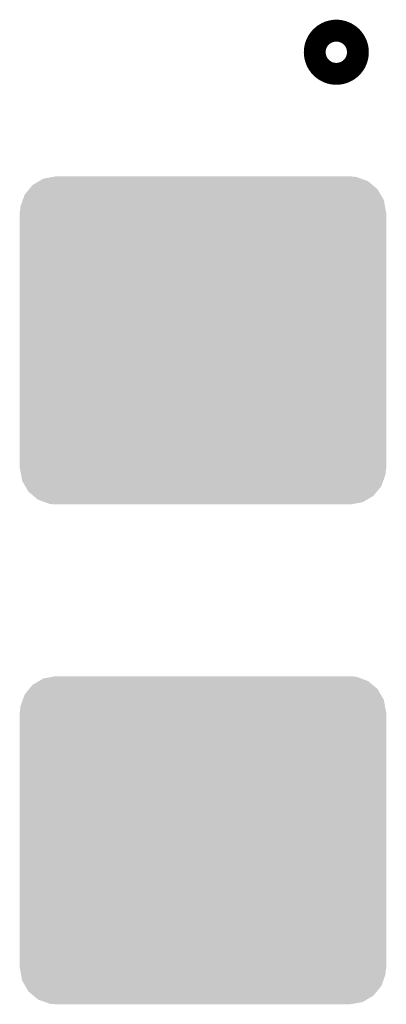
# Model space of a CAD drawing. Extents: x -1.3 to 24.2, y -3.9 to 56.
# Tile 21 of 45: x 15.5 to 17.2, y 21.2 to 25.8. Entities that reach past the tile are written whole.
import ezdxf

# ---------------------------------------------------------------- set-up
doc = ezdxf.new("R2010")
doc.units = 0
doc.layers.get('0').update_dxf_attribs({"linetype": 'CONTINUOUS'})
doc.layers.add('LIFE_METRICS_CLICK_V101_GTO', color=11, linetype='CONTINUOUS')
doc.layers.add('LIFE_METRICS_CLICK_V101_GTS', color=8, linetype='CONTINUOUS')

# ---------------------------------------------------------------- blocks, each defined once
blk = doc.blocks.new('CUSTOM_110')
for points in [[(-0.791868, 0.722062), (-0.762268, 0.739424), (0.787924, 0.722062), (0.767282, 0.739424)], [(-0.762268, 0.739424), (-0.741714, 0.75148), (0.767282, 0.739424), (0.734326, 0.75148)], [(-0.741714, 0.75148), (-0.698664, 0.7594), (0.734326, 0.75148), (0.712676, 0.7594)], [(-0.698664, 0.7594), (-0.68453, 0.762), (0.712676, 0.7594), (0.68453, 0.762)], [(-0.828956, 0.67728), (-0.808486, 0.701998), (0.826028, 0.67728), (0.811778, 0.701998)], [(-0.808486, 0.701998), (-0.791868, 0.722062), (0.811778, 0.701998), (0.787924, 0.722062)], [(-0.848516, 0.622526), (-0.838122, 0.651622), (0.84594, 0.622526), (0.840816, 0.651622)], [(-0.838122, 0.651622), (-0.828956, 0.67728), (0.840816, 0.651622), (0.826028, 0.67728)], [(-0.8509, 0.59436), (-0.848516, 0.622526), (0.8509, 0.59436), (0.84594, 0.622526)], [(-0.85217, -0.59436), (-0.85217, 0.59436), (0.85217, -0.59436), (0.85217, 0.59436)], [(-0.845938, -0.622526), (-0.8509, -0.59436), (0.848516, -0.622526), (0.8509, -0.59436)], [(-0.840816, -0.651622), (-0.845938, -0.622526), (0.83812, -0.651622), (0.848516, -0.622526)], [(-0.826026, -0.67728), (-0.840816, -0.651622), (0.828956, -0.67728), (0.83812, -0.651622)], [(-0.811778, -0.701998), (-0.826026, -0.67728), (0.808484, -0.701998), (0.828956, -0.67728)], [(-0.787922, -0.722062), (-0.811778, -0.701998), (0.791868, -0.722062), (0.808484, -0.701998)], [(-0.767282, -0.739424), (-0.787922, -0.722062), (0.762266, -0.739424), (0.791868, -0.722062)], [(-0.734324, -0.75148), (-0.767282, -0.739424), (0.741714, -0.75148), (0.762266, -0.739424)], [(-0.712676, -0.7594), (-0.734324, -0.75148), (0.698662, -0.7594), (0.741714, -0.75148)], [(-0.68453, -0.762), (-0.712676, -0.7594), (0.68453, -0.762), (0.698662, -0.7594)]]:
    blk.add_solid(points)

msp = doc.modelspace()

# ---------------------------------------------------------------- linework, layer by layer
at = {"layer": 'LIFE_METRICS_CLICK_V101_GTO', "const_width": 0.20066}
msp.add_lwpolyline([(16.8783, 25.61336, 1), (16.9799, 25.61336, 1)], format="xyb", close=True, dxfattribs=at)

# ---------------------------------------------------------------- block references
at = {"layer": 'LIFE_METRICS_CLICK_V101_GTS'}
for p in [(16.30934, 24.27478), (16.30934, 21.95322)]:
    msp.add_blockref('CUSTOM_110', p, dxfattribs=at)

doc.saveas('drawing.dxf')
